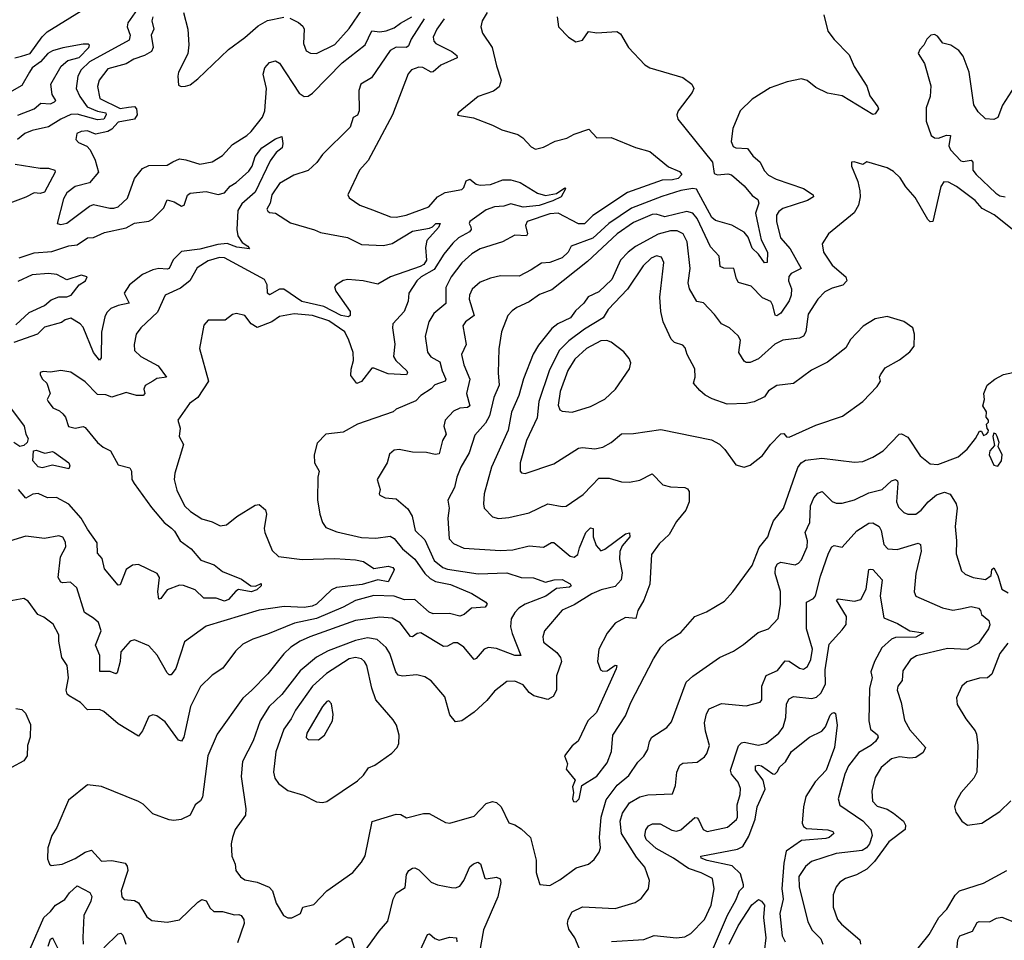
# Model space of a CAD drawing. Extents: x 1245432 to 1420865, y 606325 to 671314.
# Tile 247 of 256: x 1373694 to 1378507, y 628103 to 632601. Entities that reach past the tile are written whole.
import ezdxf

# ---------------------------------------------------------------- set-up
doc = ezdxf.new("R2010")
doc.units = 0

msp = doc.modelspace()

# ---------------------------------------------------------------- linework, layer by layer
at = {"layer": '0CON20XD'}
for points in [[(1375015, 632607.3), (1375057.5, 632587.5), (1375078.9, 632568.9), (1375085.5, 632555), (1375081.5, 632485), (1375095, 632448.8), (1375115, 632437.5), (1375145, 632435.8), (1375235, 632480), (1375305, 632558.2), (1375371.9, 632655)], [(1375979.6, 632635), (1375954.4, 632595), (1375947.5, 632565), (1375955.6, 632535), (1376003.9, 632465), (1376024.7, 632374.7), (1376047.1, 632305), (1376037.5, 632272.5), (1376009.4, 632250.6), (1375935, 632226), (1375837.5, 632145), (1375833.9, 632133.9), (1375911.7, 632121.7), (1376005.8, 632085.8), (1376051.7, 632061.7), (1376129.5, 632039.5), (1376154.2, 632024.2), (1376195, 631978.8), (1376215, 631968.8), (1376255, 631978), (1376312.2, 632007.8), (1376368.8, 632021.2), (1376405, 632041.5), (1376475.6, 632065.6), (1376515, 632023.3), (1376585, 632025.7), (1376705, 631975.4), (1376775, 631956.2), (1376865, 631881.4), (1376919.5, 631859.5), (1376931.4, 631845), (1376913.3, 631825), (1376885, 631817.5), (1376835, 631816), (1376665, 631757), (1376495, 631644.2), (1376455, 631604.1), (1376425, 631603.2), (1376325.7, 631655), (1376285, 631652.8), (1376175.3, 631614.7), (1376166.6, 631595), (1376176.1, 631555), (1376171.2, 631545), (1376115, 631548.5), (1376054, 631516), (1375945, 631481.2), (1375903.9, 631456.1), (1375855, 631412.7), (1375803.4, 631345), (1375778, 631292), (1375776.5, 631213.5), (1375718.9, 631165), (1375693.8, 631125), (1375676.7, 631055), (1375687.1, 630977.1), (1375703.6, 630953.6), (1375748.6, 630928.6), (1375759.2, 630885), (1375777.7, 630845), (1375773.3, 630835), (1375723.2, 630816.8), (1375705, 630797.1), (1375655.6, 630765), (1375631.2, 630738.8), (1375535, 630697.5), (1375520, 630685), (1375345, 630624.6), (1375275, 630585.6), (1375190, 630575), (1375147.9, 630532.1), (1375134.4, 630475.6), (1375135.6, 630435), (1375158.1, 630395), (1375151.1, 630365), (1375150.6, 630255), (1375160.8, 630185), (1375174.5, 630144.5), (1375190.3, 630120.3), (1375245, 630098.1), (1375365, 630070.4), (1375435, 630067.1), (1375505, 630077.9), (1375525, 630066.4), (1375565.1, 630015.1), (1375625, 629965.3), (1375674.7, 629894.7), (1375700.9, 629870.9), (1375726.8, 629856.8), (1375800.7, 629840.7), (1375905, 629796.7), (1375973.1, 629755), (1375979.4, 629745), (1375969.6, 629730.4), (1375903.3, 629725), (1375866.9, 629695), (1375845, 629686.9), (1375795, 629699.6), (1375715, 629698.1), (1375695, 629706.5), (1375625, 629767.4), (1375575, 629766.9), (1375525, 629785.2), (1375425, 629787.7), (1375335, 629763.4), (1375275, 629731.2), (1375145, 629675.8), (1375037.2, 629652.8), (1374905, 629599.3), (1374834, 629575), (1374785, 629549.5), (1374749.5, 629515), (1374686.9, 629433.1), (1374635, 629397.8), (1374577.4, 629342.6), (1374530, 629245), (1374496.8, 629095), (1374485, 629076), (1374470.7, 629080.7), (1374405, 629170.6), (1374365, 629199.2), (1374345, 629204), (1374325, 629196.7), (1374295, 629126), (1374275, 629100), (1374175, 629160.5), (1374105, 629221.4), (1374085, 629230), (1374025, 629228.6), (1373991.9, 629265), (1373936.8, 629296.8), (1373926.3, 629306.3), (1373920.9, 629325), (1373933.5, 629385), (1373926.5, 629445), (1373900, 629485), (1373885.6, 629565), (1373885.7, 629595), (1373858.3, 629648.3), (1373812, 629682), (1373782.5, 629695), (1373735, 629760), (1373715, 629773.3), (1373625, 629757.1)], [(1373671.2, 632415), (1373702.5, 632422.5), (1373745.2, 632434.8), (1373803.5, 632516.5), (1373829.1, 632540.9), (1373995, 632643.3)], [(1374269, 632651), (1374222.5, 632585), (1374220.3, 632565), (1374234.7, 632525), (1374229.7, 632500.3), (1374035.9, 632395), (1373994.7, 632355), (1373979.1, 632325), (1373971.1, 632265), (1373988, 632225), (1374024.6, 632174.6), (1374075, 632154.3), (1374116, 632146), (1374116.9, 632135), (1374105.3, 632115), (1374075, 632112.1), (1373975, 632139.3), (1373945, 632137.8), (1373894.9, 632115.1), (1373835, 632076.6), (1373755, 632059.7), (1373718.9, 632045), (1373683.8, 632015)], [(1375671.6, 632605), (1375608.1, 632505), (1375595, 632472.9), (1375584.6, 632465.4), (1375535, 632466.6), (1375505, 632450.5), (1375414.1, 632315.9), (1375362.3, 632285), (1375352.7, 632255), (1375353.1, 632155), (1375345.5, 632134.5), (1375325, 632123.3), (1375308.9, 632075), (1375175, 631942.1), (1375146.9, 631903.1), (1375105, 631863.8), (1375035, 631840.4), (1374965, 631800), (1374926.2, 631745), (1374918, 631705), (1374902, 631675), (1374906.7, 631665), (1374915, 631658.8), (1374945, 631656), (1375018, 631608), (1375135, 631574.6), (1375165, 631560.8), (1375296, 631536), (1375365, 631502.4), (1375471.8, 631498.2), (1375515, 631506.9), (1375615, 631567.7), (1375697.1, 631582.9), (1375711.7, 631588.3), (1375727.5, 631605), (1375750, 631605), (1375741.4, 631585), (1375685, 631521.2), (1375677.5, 631487.5), (1375681.9, 631425), (1375669.1, 631405), (1375652.2, 631395), (1375507.5, 631345), (1375445, 631308.9), (1375373.3, 631325), (1375298.7, 631331.3), (1375275, 631325.9), (1375240.6, 631305), (1375233.3, 631295), (1375239.6, 631275), (1375309.4, 631175), (1375309.5, 631155), (1375301.5, 631148.5), (1375265, 631156.2), (1375180.2, 631200.2), (1375073.2, 631223.2), (1374985, 631283.5), (1374965, 631283.4), (1374915, 631256.4), (1374905.4, 631265.4), (1374904.4, 631305), (1374891.7, 631331.7), (1374695, 631437.6), (1374670.7, 631439.3), (1374615, 631423.3), (1374561, 631389), (1374525.8, 631325), (1374481.1, 631288.9), (1374404.7, 631255.3), (1374368.6, 631171.4), (1374287.1, 631095), (1374264.4, 631065), (1374253.7, 631013.7), (1374255.6, 630985), (1374286.7, 630955), (1374370.4, 630910.4), (1374412.5, 630855), (1374365, 630848), (1374344.8, 630835.2), (1374307, 630813), (1374301.5, 630795), (1374306.5, 630775), (1374297.5, 630765), (1374265, 630765.3), (1374215, 630780), (1374145, 630756.2), (1374115, 630768.5), (1374075, 630769.5), (1374015, 630832.2), (1373945, 630878.9), (1373895, 630886.5), (1373845, 630878.1), (1373808.3, 630881.7), (1373795, 630876.7), (1373794, 630866), (1373805.8, 630845), (1373827.1, 630825), (1373843.3, 630775), (1373828.8, 630745), (1373834, 630735), (1373856, 630705), (1373889.7, 630689.7), (1373906, 630675), (1373918.2, 630658.2), (1373933.6, 630613.6), (1373965, 630605.8), (1374005, 630613.3), (1374015, 630609.1), (1374074.6, 630534.6), (1374102.4, 630512.4), (1374137.5, 630495), (1374175, 630426.7), (1374232.1, 630412.1), (1374240.6, 630395), (1374243.1, 630355), (1374253.3, 630335), (1374337.9, 630217.9), (1374400, 630145), (1374436.5, 630116.5), (1374451.7, 630101.7), (1374479.1, 630055), (1374532.1, 630015), (1374580.5, 629960.5), (1374645, 629937.5), (1374685, 629904.2), (1374777.9, 629867.9), (1374824.5, 629834.5), (1374847, 629833), (1374875, 629846.2), (1374873.8, 629835), (1374854, 629815), (1374825, 629805.5), (1374763.3, 629816.7), (1374750.4, 629809.6), (1374715, 629768), (1374695, 629760), (1374655, 629774.3), (1374595, 629775.3), (1374551.8, 629815), (1374495, 629836.3), (1374475, 629837.6), (1374414.7, 629815.3), (1374385, 629772.5), (1374375, 629770), (1374370, 629805), (1374378.4, 629875), (1374365.5, 629895.5), (1374275, 629938.7), (1374245, 629936.2), (1374215.3, 629914.7), (1374185, 629840), (1374175, 629838.8), (1374108.7, 629918.7), (1374097.8, 629967.8), (1374074.3, 629995), (1374073.1, 630045), (1374025, 630111.3), (1373995, 630165.3), (1373935, 630233.6), (1373875, 630266.2), (1373830, 630265), (1373785, 630285.5), (1373758, 630282), (1373725, 630263.1), (1373688.7, 630305)], [(1376320.8, 632615), (1376327.5, 632565), (1376376, 632516), (1376412.3, 632492.3), (1376445, 632500), (1376475, 632542.5), (1376515, 632536.7), (1376612.3, 632542.3), (1376631.7, 632531.7), (1376670, 632465), (1376749.5, 632379.5), (1376775, 632366), (1376935, 632318.9), (1376980, 632285), (1376988.8, 632265), (1376982, 632245), (1376912, 632155), (1376905.8, 632135), (1376910.6, 632115), (1377080.5, 631905), (1377089.4, 631849.4), (1377105, 631842.9), (1377155, 631847.6), (1377173, 631843), (1377235, 631788.5), (1377275, 631741.5), (1377302.6, 631722.6), (1377306.8, 631705), (1377291.1, 631655), (1377303.2, 631593.2), (1377317.9, 631525), (1377348.6, 631465), (1377347.5, 631415), (1377335, 631413.1), (1377305, 631455.7), (1377274.7, 631484.8), (1377255, 631538.6), (1377235, 631562.5), (1377175, 631596.4), (1377095, 631619.1), (1377076.9, 631635), (1377003.1, 631773.1), (1376985, 631776), (1376925, 631766.3), (1376832.4, 631737.6), (1376685, 631680.6), (1376574.7, 631605), (1376495, 631533.8), (1376390, 631495), (1376374.5, 631465), (1376345, 631437.8), (1376285, 631414.2), (1376245, 631411.8), (1376195, 631379.1), (1376135, 631347.9), (1376045, 631348.8), (1375995, 631338.5), (1375945, 631317.9), (1375906.4, 631283.6), (1375892.5, 631255), (1375892, 631235), (1375915.5, 631155), (1375873.8, 631125), (1375860.5, 631105), (1375876.5, 631013.5), (1375854.5, 630965.5), (1375865.8, 630915), (1375894.1, 630845), (1375878.2, 630775), (1375894.4, 630715), (1375883.8, 630706.2), (1375845, 630702.2), (1375815, 630688.7), (1375773.8, 630645), (1375766.7, 630615), (1375778.9, 630575), (1375760.6, 630545), (1375745, 630480.5), (1375725, 630477.1), (1375683.1, 630486.9), (1375615, 630487.9), (1375548.8, 630501.2), (1375525, 630497.5), (1375502.4, 630477.6), (1375490, 630435), (1375440.8, 630355), (1375456.2, 630305), (1375451.2, 630285), (1375455, 630277.5), (1375480, 630265), (1375535, 630260), (1375591.7, 630211.7), (1375612.9, 630175), (1375627.8, 630105), (1375675, 630059.5), (1375719.4, 629959.4), (1375762.7, 629925), (1375786, 629916), (1375935, 629893.2), (1376075, 629898.6), (1376145, 629876.1), (1376205, 629873.8), (1376265, 629852.2), (1376306.7, 629865), (1376345, 629866.1), (1376384.4, 629845), (1376389.4, 629835), (1376380.9, 629829.1), (1376318.9, 629821.1), (1376265.5, 629784.5), (1376165, 629745.3), (1376134, 629725), (1376114.7, 629705), (1376097.1, 629672.9), (1376093.9, 629635), (1376101.8, 629601.8), (1376143.3, 629495), (1376115, 629494.2), (1376025, 629528.1), (1375985, 629532.9), (1375964.7, 629525.3), (1375925, 629479.2), (1375915, 629475.8), (1375865, 629534.5), (1375835, 629557.1), (1375815, 629556.9), (1375785, 629539.5), (1375765, 629538.2), (1375655, 629604.5), (1375637.3, 629602.7), (1375615, 629585.6), (1375605, 629586.9), (1375554.3, 629654.3), (1375515, 629676.6), (1375455, 629682.5), (1375336, 629666), (1375113.1, 629585), (1375065, 629564.1), (1375019.5, 629535), (1374985, 629503.5), (1374906.5, 629405), (1374826.7, 629323.3), (1374784.2, 629285.8), (1374659.2, 629110.8), (1374614.5, 629005), (1374587.3, 628802.7), (1374577.5, 628785), (1374551.4, 628765), (1374527.5, 628715), (1374483.2, 628693.2), (1374448.1, 628688.1), (1374425, 628691.9), (1374345, 628720.8), (1374297.9, 628767.9), (1374275, 628782), (1374095, 628853.8), (1374025, 628863.3), (1373932.7, 628787.3), (1373876, 628655), (1373852, 628615), (1373831.2, 628555), (1373830.7, 628500.7), (1373840, 628475), (1373848.3, 628468.3), (1373902.5, 628475), (1373965, 628503.1)], [(1374344.3, 632615), (1374340.3, 632595), (1374350.3, 632555), (1374336.9, 632525), (1374347.2, 632465), (1374339.3, 632445), (1374304.5, 632425), (1374251.7, 632408.3), (1374214.3, 632385), (1374125, 632360.6), (1374082.8, 632305), (1374074.1, 632275), (1374086.4, 632215), (1374185, 632167.4), (1374226.9, 632173.1), (1374255, 632175.7), (1374265.1, 632165.1), (1374268.5, 632135), (1374254.9, 632115.1), (1374175, 632099.5), (1374144.6, 632065.4), (1374125, 632054.1), (1374065, 632041.9), (1374025, 632057.5), (1373995, 632054.5), (1373974.4, 632045), (1373968.6, 632015), (1373981.4, 632001.4), (1374022.2, 631982.2), (1374038.6, 631965), (1374064, 631914), (1374079.4, 631855), (1374036.2, 631803.8), (1373965, 631785.3), (1373924.8, 631755.2), (1373909.1, 631725), (1373877.5, 631605), (1373895, 631600), (1373925, 631607.1), (1374035, 631689.6), (1374055, 631698.5), (1374135, 631680), (1374155, 631679.4), (1374175, 631686.9), (1374220.7, 631729.3), (1374255.8, 631825), (1374295, 631874), (1374325, 631887.5), (1374415, 631890), (1374443.1, 631906.9), (1374475, 631920.4), (1374506.7, 631916.7), (1374575, 631895.4), (1374635, 631905.5), (1374685, 631936.7), (1374735, 631991.5), (1374805, 632034.4), (1374825, 632054.3), (1374881.4, 632125), (1374893.1, 632155), (1374900.5, 632265), (1374884.4, 632335), (1374892.9, 632365), (1374915, 632391.4), (1374945, 632399.2), (1374965, 632387.5), (1375060.8, 632240.9), (1375085, 632225.5), (1375105, 632227.7), (1375125, 632241.3), (1375269.8, 632390.2), (1375382.2, 632477.8), (1375415, 632545.7), (1375455, 632540.5), (1375485, 632546), (1375525, 632560.8), (1375555.9, 632584.1), (1375610.5, 632615)], [(1374494.4, 632635), (1374515.8, 632555), (1374521.7, 632478.3), (1374515.8, 632434.2), (1374471.2, 632345), (1374467.5, 632325), (1374470.7, 632280.7), (1374484, 632274), (1374505, 632276.2), (1374527, 632283), (1374565, 632311.2), (1374715, 632454.4), (1374795, 632513.5), (1374859.3, 632570.7), (1374905, 632596.7), (1374985, 632612.5)], [(1375769.1, 632605), (1375732.5, 632555), (1375715.4, 632515), (1375719.1, 632495), (1375728.5, 632485), (1375806.7, 632445), (1375831.1, 632425), (1375832.9, 632415), (1375752.2, 632377.8), (1375715, 632346.2), (1375705, 632344.7), (1375665, 632366.5), (1375645, 632368.9), (1375609.2, 632355), (1375593.8, 632336.2), (1375516.5, 632135), (1375397.9, 631912.1), (1375355.8, 631865), (1375298.8, 631745), (1375305, 631730), (1375356.2, 631695), (1375418.3, 631671.7), (1375507.1, 631637.1), (1375535, 631635.6), (1375583.3, 631645), (1375693.3, 631686.7), (1375736.1, 631735), (1375773.7, 631756.3), (1375855, 631771.6), (1375865, 631781.5), (1375877.1, 631812.9), (1375895, 631822.1), (1375925, 631797.3), (1375945, 631792.2), (1375995, 631794.9), (1376055, 631818), (1376095, 631818), (1376140, 631805), (1376225, 631753.2), (1376265, 631741.8), (1376318.3, 631751.7), (1376358.8, 631778.8), (1376362.5, 631775), (1376340.5, 631735), (1376300.5, 631715), (1376233.6, 631693.6), (1376155, 631684), (1376095, 631701.6), (1376060.4, 631689.6), (1376015, 631686.2), (1375975, 631671.7), (1375894.7, 631615), (1375891.8, 631605), (1375898.6, 631588.6), (1375901.8, 631575), (1375892.7, 631565), (1375839.7, 631535), (1375810.8, 631509.2), (1375767, 631455), (1375719.5, 631380.5), (1375656.9, 631345), (1375635.3, 631325), (1375596.9, 631265), (1375593.6, 631225), (1375573.3, 631175), (1375518.9, 631115), (1375516.4, 631095), (1375527.5, 631015), (1375521.2, 630955), (1375532.7, 630935), (1375585.8, 630885), (1375590, 630875), (1375584.3, 630865.7), (1375495, 630871.1), (1375425, 630898.7), (1375415, 630897.7), (1375365, 630832.5), (1375342.7, 630822.7), (1375312.9, 630862.9), (1375313.7, 630893.7), (1375325.3, 630935), (1375324, 630975), (1375303.8, 631035), (1375282.9, 631075), (1375205, 631128.9), (1375125, 631154.8)], [(1377624.5, 632625), (1377644.4, 632545), (1377675, 632503.1), (1377748.7, 632428.7), (1377772.2, 632372.2), (1377835.6, 632275.6), (1377848.8, 632228.8), (1377888.8, 632175), (1377892.5, 632165), (1377875, 632140), (1377865, 632136.7), (1377715, 632229.4), (1377642.4, 632242.4), (1377585, 632269.2), (1377543.2, 632303.2), (1377515, 632312), (1377445, 632297.5), (1377363, 632267), (1377275, 632212.9), (1377215.7, 632155), (1377179.4, 632069.4)], [(1378556.7, 632275), (1378497.5, 632182.5), (1378475, 632122.5), (1378455, 632112.5), (1378415, 632116.2), (1378379.7, 632149.7), (1378357.1, 632185), (1378335.5, 632345), (1378305, 632422.5), (1378285, 632450), (1378245, 632476), (1378205.9, 632485.9), (1378179.7, 632519.7), (1378165, 632528.8), (1378147.5, 632525), (1378127.5, 632505), (1378113.6, 632476.4), (1378093.3, 632455), (1378086.2, 632435), (1378117.3, 632387.3), (1378147.3, 632277.3), (1378144.3, 632225.7), (1378125, 632170), (1378124.5, 632105.5), (1378149.2, 632035), (1378165, 632023.9), (1378185, 632021), (1378225, 632037.1), (1378244.2, 632035), (1378235.4, 631985), (1378243.1, 631965), (1378295, 631911.8), (1378305, 631907.8), (1378345, 631914.4), (1378353.3, 631905), (1378353.3, 631865), (1378368.5, 631845), (1378465, 631752.4), (1378485, 631739.7), (1378511.2, 631735)], [(1373685, 632133.7), (1373764.4, 632165.6), (1373797.8, 632192.2), (1373845, 632190), (1373865, 632199.1), (1373870.4, 632205), (1373853.5, 632235), (1373847.3, 632285), (1373897.2, 632372.8), (1373929.3, 632400.7), (1373985, 632416.1), (1374032.1, 632465), (1374035.4, 632475.4), (1374030.5, 632480.5), (1374005, 632480.8), (1373905, 632463.6), (1373855, 632447.8), (1373832.5, 632435), (1373796, 632394), (1373755, 632365.7), (1373741.6, 632345), (1373705, 632278.7), (1373567.9, 632202.1)], [(1373692.1, 631437.9), (1373765, 631461.9), (1373851.9, 631468.1), (1373935, 631495.3), (1373975, 631500.9), (1374025, 631535.4), (1374055, 631537.1), (1374109.1, 631560.9), (1374215, 631583.3), (1374255, 631606.6), (1374325, 631616.8), (1374343.7, 631626.3), (1374398.5, 631681.5), (1374415, 631720), (1374450.1, 631710.1), (1374485, 631689.4), (1374497.5, 631695), (1374515, 631744), (1374527.6, 631752.4), (1374605, 631760.5), (1374665, 631747.1), (1374695, 631754.5), (1374722.7, 631787.3), (1374752.9, 631805), (1374815, 631860), (1374830.8, 631885), (1374845, 631931.5), (1374877.3, 631975), (1374945, 632018.1), (1374975, 632030), (1374980.5, 631995), (1374976.8, 631975), (1374947.9, 631952.1), (1374919, 631911), (1374845, 631757.5), (1374779.4, 631700.6), (1374761.1, 631668.9), (1374755.7, 631575.7), (1374760.9, 631545), (1374781.4, 631511.4), (1374809.2, 631495), (1374818.3, 631481.7), (1374755, 631488.9), (1374707.7, 631507.7), (1374663, 631503), (1374575, 631479.7), (1374485, 631467.4), (1374445, 631427.4), (1374424.8, 631385.2), (1374415, 631381.3), (1374374.1, 631385.9), (1374345, 631379), (1374295, 631356), (1374230.5, 631305), (1374205.6, 631265), (1374228.9, 631215), (1374175.3, 631204.7), (1374140.2, 631189.8), (1374120.2, 631169.8), (1374110.3, 631149.7), (1374094.2, 631074.2), (1374092.1, 630947.9), (1374085, 630937.5), (1374055, 630974.3), (1374005, 631098.5), (1373990.6, 631115), (1373945, 631142.2), (1373916.2, 631135), (1373899.3, 631120.7), (1373815, 631098.1), (1373780.8, 631065), (1373665, 631023.6)], [(1377179.4, 632069.4), (1377172.5, 632005), (1377181.6, 631981.6), (1377195, 631974.7), (1377250.9, 631970.9), (1377276.9, 631935), (1377313.6, 631905), (1377333.7, 631863.7), (1377355, 631840.9), (1377391.9, 631821.9), (1377525, 631775.9), (1377572.5, 631745), (1377574.3, 631735), (1377545, 631716.5), (1377425, 631677.5), (1377405, 631663.8), (1377393.1, 631645), (1377394.2, 631615), (1377413.3, 631535), (1377461, 631481), (1377514.4, 631385), (1377465, 631360.3), (1377453.3, 631346.7), (1377452.6, 631325), (1377466.2, 631285), (1377465.2, 631255), (1377455, 631227.9), (1377415, 631167.1), (1377395, 631154.5), (1377387.1, 631157.1), (1377376.2, 631205), (1377365, 631224.4), (1377325, 631241.8), (1377269.6, 631299.6), (1377207.5, 631317.5), (1377197.1, 631335), (1377184.5, 631384.5), (1377136.1, 631386.1), (1377118.1, 631395), (1377113.8, 631445), (1377071.2, 631491.2), (1377005, 631629.6), (1376985, 631655.3), (1376955, 631662.9), (1376846.9, 631636.9), (1376805, 631650), (1376785, 631648.4), (1376695, 631609.2), (1376615, 631554.8), (1376470.4, 631419.6), (1376295, 631280.4), (1376235, 631258), (1376185, 631222.5), (1376124.7, 631195.3), (1376101.9, 631178.1), (1376080.6, 631155), (1376050, 631075), (1376036.9, 630993.1), (1376032.8, 630875), (1376037.3, 630815), (1376011, 630755), (1375990.3, 630665), (1375970.6, 630629.4), (1375919.1, 630570.9), (1375891.8, 630485), (1375851.1, 630415), (1375830.4, 630365), (1375819.5, 630315), (1375787.4, 630252.6), (1375793.3, 630215), (1375786.4, 630165), (1375793.9, 630065), (1375815, 630041.8), (1375865, 630019.3), (1376045, 630008.2), (1376105, 630010.4), (1376185, 630031.1), (1376255, 630023.8), (1376294, 630046), (1376305, 630046.2), (1376385, 629979.4), (1376405, 629974.5), (1376422.7, 629987.3), (1376429.8, 630019.8), (1376461.5, 630095), (1376485, 630117.8), (1376496.9, 630115), (1376497.9, 630075), (1376511.5, 630031.5), (1376535, 630005.6), (1376555, 630013.3), (1376655, 630089.4), (1376675, 630093.3), (1376676.4, 630075), (1376639.3, 630030.7), (1376627.2, 630002.8), (1376625.3, 629965), (1376638.9, 629898.9), (1376633.8, 629865), (1376605, 629831.2), (1376535.7, 629815), (1376490, 629795), (1376405, 629742.1), (1376345, 629715.6), (1376260, 629615), (1376250.6, 629585), (1376255, 629560), (1376319.6, 629509.6), (1376337.2, 629485), (1376342.2, 629465), (1376318.2, 629395), (1376318.5, 629325), (1376301.9, 629295), (1376275, 629280.4), (1376207.4, 629297.4), (1376184, 629314), (1376155, 629351.9), (1376115, 629368.9), (1376075, 629367.5), (1376015, 629320), (1375977.1, 629275), (1375915, 629218.1), (1375855, 629175.6), (1375825, 629170), (1375796.2, 629205), (1375772.1, 629292.1), (1375705, 629371.4), (1375675, 629390.8), (1375635, 629399.4), (1375565, 629393.8), (1375545, 629397.8), (1375532.5, 629415), (1375503.3, 629505), (1375485, 629533.5), (1375442.2, 629572.3), (1375395, 629581.4), (1375335, 629568.5), (1375202.4, 629517.6), (1375145, 629486.5), (1375065, 629419.3), (1374975, 629303.8), (1374914.5, 629245), (1374869.2, 629175), (1374835, 629078), (1374783.3, 628976.7), (1374776.4, 628903.6), (1374799.1, 628745), (1374797.8, 628715), (1374748, 628645), (1374734, 628605), (1374728, 628575), (1374730.8, 628515), (1374748, 628475), (1374750.8, 628445), (1374772.8, 628412.8), (1374795, 628399.4), (1374855, 628387.1), (1374913.3, 628363.3), (1374930, 628345), (1374948, 628285), (1374983.8, 628225), (1375005, 628213.3), (1375025, 628213.3)], [(1373672.9, 631895), (1373795, 631875.3), (1373834.7, 631875.3), (1373866.2, 631866.2), (1373867.8, 631855), (1373815, 631757.9), (1373795, 631750.9), (1373764.7, 631755.3), (1373725, 631732.9), (1373645.7, 631704.3)], [(1378610, 631525), (1378457.2, 631647.2), (1378398.1, 631678.1), (1378365, 631717.3), (1378273.2, 631785), (1378233.9, 631806.1), (1378211.9, 631808.1), (1378196, 631785), (1378157.5, 631615), (1378145, 631613.8), (1378133.1, 631625), (1378071.7, 631731.7), (1378025, 631783.3), (1377997.5, 631827.5), (1377965, 631858.6), (1377935, 631876.9), (1377835, 631906.2), (1377815, 631892.5), (1377773.3, 631906.7), (1377760, 631905), (1377760, 631885), (1377790.5, 631810.5), (1377800.8, 631765), (1377802.5, 631735), (1377794.4, 631695), (1377772.6, 631657.4), (1377647.5, 631555), (1377615.8, 631505), (1377623.1, 631465), (1377665, 631400.6), (1377732.9, 631345), (1377736.9, 631325), (1377716.8, 631303.2), (1377665, 631289.1), (1377628.9, 631271.1), (1377595.3, 631234.7), (1377547.8, 631162.2), (1377536.8, 631075), (1377525.7, 631054.3), (1377505, 631044.1), (1377425, 631035.4), (1377385, 631015.9), (1377306.2, 630943.9), (1377265, 630925.9), (1377245.4, 630925.4), (1377235, 630932.5), (1377208.5, 630975), (1377216.7, 631035), (1377206.8, 631056.8), (1377163.3, 631095), (1377124.5, 631114.5), (1377091.1, 631161.1), (1377037.4, 631217.4), (1377004, 631224), (1376967.5, 631285), (1376961.2, 631315), (1376971.8, 631385), (1376956.4, 631515), (1376937.9, 631555), (1376908.3, 631568.3), (1376875, 631568.7), (1376815, 631553.2), (1376705, 631492.2), (1376667.9, 631465), (1376630.3, 631425), (1376589, 631331), (1376525, 631270.8), (1376472.8, 631247.2), (1376451.5, 631215), (1376411, 631179), (1376386, 631144), (1376324.4, 631114.4), (1376295, 631091.4), (1376229.9, 631010.1), (1376203.6, 630966.4), (1376156.4, 630846.4), (1376133.6, 630765), (1376097.5, 630682.5), (1376082.4, 630595), (1375999.7, 630415), (1375963.8, 630285), (1375960.9, 630235), (1375965, 630214.2), (1376005, 630172.5), (1376034.6, 630164.6), (1376085, 630168.9), (1376185, 630190.9), (1376275, 630235.5), (1376345, 630221.9), (1376365, 630224.3), (1376449.2, 630280.8), (1376491.5, 630325), (1376525, 630361.5), (1376575, 630360.9), (1376635, 630343.1), (1376675, 630340.6), (1376725, 630351.2), (1376785, 630382.5), (1376838.3, 630328.3), (1376875, 630318.5), (1376945.4, 630315.4), (1376958.9, 630308.9), (1376966.7, 630295), (1376966.2, 630245), (1376950.9, 630205), (1376905, 630148.6), (1376868.1, 630085), (1376819.8, 630040.2), (1376782.4, 629987.6), (1376775, 629842.5), (1376745.6, 629765), (1376715.7, 629715), (1376705.7, 629675), (1376655, 629680), (1376605, 629652), (1376565, 629603.8), (1376525.7, 629525), (1376518.6, 629465), (1376533.8, 629425), (1376545, 629418), (1376565, 629420), (1376605, 629448), (1376612.5, 629445), (1376610.3, 629429.7), (1376514.1, 629215.9), (1376471.2, 629175), (1376424.1, 629075.9), (1376395, 629053.3), (1376357.5, 629005), (1376372.5, 628965), (1376365, 628940), (1376410, 628885), (1376396.4, 628853.6), (1376401.2, 628825), (1376396.7, 628795), (1376402, 628782), (1376415, 628780)], [(1376165, 630384.4), (1376305, 630431.5), (1376425, 630507.3), (1376445, 630511.2), (1376505, 630504.6), (1376545, 630511.8), (1376585.3, 630534.7), (1376635, 630577.8), (1376695, 630579.4), (1376828.3, 630598.3), (1377075, 630548.8), (1377115, 630526.2), (1377141.2, 630501.2), (1377195, 630426.7), (1377235, 630413.8), (1377265, 630423.8), (1377325, 630470.8), (1377364.3, 630525), (1377415, 630576.7), (1377429.5, 630579.5), (1377442.3, 630562.3), (1377455, 630561.9), (1377585, 630619.1), (1377715.5, 630664.5), (1377815, 630735.8), (1377885, 630808), (1377902.5, 630835), (1377897.5, 630855), (1377901.2, 630865), (1377925, 630900), (1377995, 630939.2), (1378045, 630978), (1378066, 631005), (1378068, 631065), (1378060, 631095), (1378015.9, 631125.9), (1377935, 631151.2), (1377875, 631140), (1377817, 631103), (1377755, 631038), (1377732.2, 630997.8), (1377642.6, 630927.4), (1377565, 630888.6), (1377476.6, 630823.4), (1377395, 630814.2), (1377355, 630787.5), (1377335, 630758.6), (1377285, 630734.4), (1377245.8, 630725.8), (1377152.4, 630722.4), (1377078.3, 630748.3), (1377045, 630765.7), (1377018.8, 630788.8), (1376988, 630825), (1376995.4, 630855), (1376994.6, 630895), (1376956.5, 630965), (1376947.4, 630997.4), (1376935, 631010), (1376895, 631024.4), (1376879.1, 631039.1), (1376840, 631125), (1376828.2, 631175), (1376823.5, 631245), (1376843.1, 631415), (1376831.2, 631441.2), (1376807.1, 631447.1), (1376780, 631435), (1376741.3, 631398.7), (1376665.8, 631284.2), (1376570.7, 631185), (1376546.5, 631143.5), (1376455, 631089.4), (1376378.3, 631031.7), (1376331.3, 630985), (1376281.6, 630885), (1376231.2, 630735), (1376223.7, 630655), (1376171.4, 630545), (1376140.9, 630435), (1376140, 630395), (1376147, 630387), (1376165, 630384.4)], [(1373675, 631110), (1373740, 631170), (1373815, 631203.9), (1373848.6, 631231.4), (1373885, 631246.9), (1373925, 631246.2), (1373945.8, 631254.2), (1373984.6, 631305.4), (1374015.8, 631325), (1374023.8, 631343.8), (1373995, 631352.2), (1373925, 631329.5), (1373876.1, 631356.1), (1373835, 631360.8), (1373755, 631354.4), (1373685, 631322.1)], [(1375125, 631154.8), (1375036.7, 631163.3), (1374965, 631150.5), (1374926, 631124), (1374855, 631096.4), (1374825.3, 631115.3), (1374795.4, 631155.4), (1374754, 631166), (1374735, 631160), (1374697.9, 631132.1), (1374615, 631133.3), (1374595, 631107.5), (1374574, 630995), (1374617.5, 630835), (1374565.7, 630754.3), (1374524, 630725), (1374468, 630645), (1374478, 630605), (1374474.3, 630565), (1374495.7, 630525), (1374453.3, 630385), (1374450, 630355), (1374462.4, 630302.4), (1374500.6, 630225), (1374528.8, 630198.8), (1374585, 630162.9), (1374635, 630147.5), (1374675, 630127.5), (1374705, 630133.1), (1374755, 630173.3), (1374845, 630228.6), (1374865, 630232.9), (1374895, 630206), (1374900.6, 630185), (1374889.5, 630115), (1374893.2, 630095), (1374928.2, 630008.2), (1374958.8, 629978.8), (1375075, 629963.1), (1375235, 629969), (1375335, 629961.8), (1375375, 629953.6), (1375425, 629920), (1375495, 629931.1), (1375518.9, 629925), (1375524.5, 629915), (1375521.5, 629905), (1375495, 629854.4), (1375444.4, 629864.4), (1375368.6, 629841.4), (1375243, 629827), (1375219.1, 629815), (1375145, 629744.7), (1375124.2, 629735), (1375085, 629729.3), (1374986.4, 629733.6), (1374865, 629716.7), (1374605, 629638.2), (1374499.3, 629560.7), (1374458.2, 629431.8), (1374435, 629400.6), (1374425, 629400.6), (1374415, 629410), (1374366.5, 629496.5), (1374325, 629541.5), (1374255, 629570.5), (1374233.5, 629565), (1374188.2, 629511.8), (1374185.2, 629464.8), (1374170.9, 629409.1), (1374165, 629404.5), (1374135.9, 629415.9), (1374086.2, 629416.2), (1374085.9, 629495), (1374064.1, 629545), (1374093.1, 629615), (1374078.9, 629655), (1374055, 629676.2), (1374010.8, 629705), (1373974.4, 629825), (1373942, 629852), (1373905, 629849.1), (1373895, 629853.5), (1373882.7, 629875), (1373893.5, 629976.5), (1373919.5, 630025), (1373918, 630048), (1373905, 630073.3), (1373885, 630079.2), (1373815, 630066.5), (1373725, 630078.2), (1373645, 630053.1)], [(1376395, 630682.7), (1376485, 630711.5), (1376555, 630746.7), (1376606.9, 630795), (1376674.2, 630895), (1376680.8, 630925), (1376673.8, 630945), (1376647.4, 630977.4), (1376585, 631025.6), (1376563.6, 631033.6), (1376535, 631031.8), (1376464.7, 630995), (1376408.3, 630941.7), (1376373.1, 630886.9), (1376336.7, 630785), (1376326.7, 630716.7), (1376334.4, 630695), (1376345, 630688.1), (1376395, 630682.7)], [(1376415, 628780), (1376429.2, 628795), (1376441.2, 628858.8), (1376515, 628905.5), (1376565, 628969.5), (1376586.4, 629025), (1376593.8, 629105), (1376655, 629200), (1376681.9, 629265), (1376791.7, 629478.3), (1376828.6, 629535), (1376861.5, 629568.5), (1376925, 629607.5), (1376995, 629685.6), (1377051.5, 629708.5), (1377139.8, 629760.2), (1377180.6, 629805), (1377274.4, 629935), (1377308.3, 630021.7), (1377351.8, 630075), (1377360.5, 630105), (1377378.3, 630151.7), (1377427.2, 630212.8), (1377497.1, 630412.9), (1377514.4, 630435), (1377535, 630448.2), (1377615, 630458), (1377775, 630439.5), (1377815, 630442.5), (1377865, 630463.5), (1377915, 630494.4), (1377992.5, 630575), (1378005, 630578), (1378035, 630561.2), (1378095, 630469.2), (1378145, 630431.4), (1378182.7, 630427.3), (1378282, 630465), (1378325, 630502), (1378366.1, 630553.9), (1378385, 630590), (1378395, 630590), (1378405, 630570), (1378420, 630575), (1378427.5, 630585), (1378430, 630595), (1378423, 630603), (1378420, 630625), (1378430, 630635), (1378430, 630645), (1378418.3, 630658.3), (1378420, 630685), (1378402.5, 630715), (1378410, 630745), (1378407.5, 630775), (1378422.5, 630815), (1378460, 630845), (1378502.6, 630867.4), (1378585.4, 630885.4)], [(1373635, 630724), (1373716.2, 630615), (1373724.7, 630575), (1373735.3, 630555), (1373731.3, 630535), (1373715, 630519.8), (1373695, 630516.2), (1373665, 630535.8)], [(1378475, 630420), (1378493.8, 630445), (1378496, 630475), (1378477.5, 630515), (1378482.5, 630535), (1378472.5, 630565), (1378465, 630577.5), (1378455, 630580), (1378450, 630565), (1378459.3, 630520.7), (1378436.2, 630495), (1378432.9, 630475), (1378455, 630424), (1378475, 630420)], [(1373935, 630406.7), (1373855, 630424.2), (1373805, 630412), (1373785, 630415.8), (1373757.8, 630445), (1373761.9, 630495), (1373775, 630498.4), (1373817.6, 630482.4), (1373855, 630490.4), (1373865, 630486.2), (1373934, 630435), (1373939.1, 630420.9), (1373935, 630406.7)], [(1375025, 628213.3), (1375066.7, 628235), (1375077.5, 628265), (1375132.2, 628277.8), (1375195.7, 628344.3), (1375322, 628435), (1375365, 628485.6), (1375383.3, 628516.7), (1375416.9, 628683.1), (1375535, 628719.2), (1375557.3, 628717.3), (1375585, 628700.8), (1375667.9, 628722.1), (1375695, 628722.9), (1375775, 628678.8), (1375796.1, 628676.1), (1375915, 628710), (1375975, 628771.9), (1376005, 628781.4), (1376025, 628777.1), (1376047.1, 628755), (1376085, 628676.7), (1376115, 628667.5), (1376145, 628648.1), (1376190.9, 628605), (1376218.5, 628495), (1376218.6, 628435), (1376225, 628412.5), (1376236.4, 628376.4), (1376285, 628370.8), (1376335, 628398.9), (1376415, 628457.8), (1376475, 628475.6), (1376502, 628498), (1376526.9, 628533.1), (1376533.3, 628555), (1376528.2, 628605), (1376536.6, 628705), (1376561.3, 628788.7), (1376615, 628860.4), (1376671.3, 628908.7), (1376716.2, 628973.8), (1376745, 629002), (1376764.4, 629035), (1376773.3, 629075), (1376784.6, 629095.4), (1376857.4, 629142.6), (1376879.8, 629170.2), (1376952.2, 629365), (1376985, 629394.4), (1377115, 629484.4), (1377183.7, 629516.3), (1377231.3, 629548.7), (1377303.6, 629606.4), (1377355, 629624.5), (1377401.4, 629675), (1377412.3, 629745), (1377412.6, 629807.4), (1377387.6, 629895), (1377388.9, 629925), (1377398, 629942), (1377415, 629950.9), (1377485, 629938.2), (1377501.4, 629945), (1377515, 629962.5), (1377544, 630026), (1377545.4, 630055), (1377533.8, 630095), (1377556.7, 630145), (1377559.7, 630225), (1377575.3, 630264.7), (1377595, 630287.5), (1377616.2, 630296.2), (1377665, 630246.4), (1377685, 630238.5), (1377715, 630239.1), (1377775, 630254.6), (1377845, 630289.3), (1377910, 630305), (1377955, 630348.5), (1377975, 630354.4), (1377985, 630347.5), (1377987, 630337), (1377980, 630245), (1377990, 630220), (1378015, 630193.1), (1378035, 630184.4), (1378075, 630185.6), (1378100.5, 630205), (1378134.4, 630245.6), (1378175, 630278.9), (1378215, 630293.1), (1378242.5, 630282.5), (1378271.1, 630235), (1378276.5, 630215), (1378267.1, 630125), (1378273.5, 630055), (1378271.3, 629991.3), (1378297.9, 629907.9), (1378315, 629891.9), (1378355.3, 629875.3), (1378415, 629865.4), (1378442, 629885), (1378445.8, 629915), (1378455, 629922.9), (1378475.8, 629885), (1378495, 629819.4), (1378525, 629800.3)], [(1376437.5, 628045), (1376407.5, 628115), (1376377.9, 628157.9), (1376372.4, 628185), (1376375.3, 628205), (1376395, 628241.8), (1376445, 628266.2), (1376605, 628258.2), (1376702.8, 628287.2), (1376732.6, 628307.4), (1376767.5, 628355), (1376772.5, 628395), (1376750.3, 628460.3), (1376709.7, 628509.8), (1376635.2, 628625), (1376629, 628685), (1376641.2, 628725), (1376675, 628774.6), (1376725, 628804.7), (1376765, 628813.5), (1376885, 628818.8), (1376900, 628860), (1376905.5, 628925), (1376920.5, 628959.5), (1376935, 628968.5), (1377005, 628973.1), (1377040.9, 628999.1), (1377053.6, 629016.4), (1377065.5, 629054.5), (1377045.8, 629125), (1377041.7, 629165), (1377050.7, 629209.3), (1377065, 629234.4), (1377125, 629260.4), (1377245, 629249.4), (1377313.9, 629266.1), (1377321.7, 629278.3), (1377321.3, 629345), (1377343.2, 629396.8), (1377398.9, 629421.1), (1377435, 629469.2), (1377455, 629467.3), (1377505, 629432.2), (1377525, 629428.2), (1377545, 629441.5), (1377560.4, 629475), (1377569.6, 629525), (1377539.4, 629625), (1377539.4, 629755), (1377575, 629772.2), (1377584.7, 629785.3), (1377608.5, 629881.5), (1377647.2, 629995), (1377664.5, 630025), (1377675, 630031.4), (1377715, 630024), (1377786.2, 630103.8), (1377845, 630141.5), (1377865, 630141.9), (1377895.3, 630125.2), (1377905.2, 630105.2), (1377917.6, 630037.6), (1377937.1, 630015), (1377982.8, 630012.8), (1378085, 630043.3), (1378097.3, 630037.3), (1378100.5, 630005), (1378073.8, 629895), (1378065.6, 629805), (1378073.8, 629783.8), (1378205, 629727.2), (1378255, 629715.3), (1378293, 629723), (1378345, 629734.4), (1378380, 629725), (1378390.8, 629715), (1378394.6, 629694.6), (1378431.2, 629665), (1378435.6, 629645), (1378430, 629625), (1378381.5, 629555), (1378325, 629524.6), (1378228.9, 629528.9), (1378077.8, 629492.2), (1378048.6, 629475), (1378010.7, 629419.3), (1378007.3, 629372.7), (1377986.9, 629345), (1377982.5, 629325), (1378002.9, 629265), (1378018.3, 629178.3), (1378045, 629131.4), (1378122, 629045), (1378109.6, 629020.4), (1378075, 628996.4), (1378045, 628992.5), (1377995, 628998.8), (1377955, 628989.5), (1377905, 628948.1), (1377875, 628898), (1377858.8, 628831.2), (1377863.2, 628783.2), (1377885, 628758.5), (1377933.9, 628743.9), (1377965, 628723.9), (1378013.8, 628685), (1378024.6, 628665), (1378021.5, 628645), (1377942.3, 628585), (1377872.5, 628487.5), (1377835, 628450), (1377785, 628422.7), (1377730, 628405), (1377703.5, 628386.5), (1377684.5, 628365), (1377670, 628325), (1377670.4, 628265), (1377691.8, 628205), (1377711.3, 628181.3), (1377800, 628105), (1377804.4, 628085)], [(1376587.7, 628097.7), (1376745, 628107.8), (1376795, 628126.9), (1376905, 628115.4), (1376945, 628120), (1376975, 628136.9), (1377040.9, 628205), (1377074.6, 628275), (1377088.6, 628355), (1377080.6, 628405), (1377025, 628433.1), (1376963.4, 628453.4), (1376890.7, 628505), (1376805, 628551), (1376756.8, 628595), (1376750.5, 628615), (1376755, 628643.3), (1376768, 628662), (1376787.8, 628672.2), (1376825, 628672.9), (1376881, 628641), (1376905, 628636.6), (1376925, 628643.5), (1376995, 628702.5), (1377005, 628701.9), (1377012.8, 628692.8), (1377034.7, 628644.7), (1377055, 628634.6), (1377154, 628656), (1377197.1, 628692.9), (1377202.3, 628705), (1377201.6, 628765), (1377215.3, 628815.3), (1377216.8, 628845), (1377205.5, 628875), (1377172.8, 628915), (1377168.6, 628935), (1377207.2, 629052.8), (1377222.2, 629067.7), (1377235, 629070.9), (1377305, 629056.4), (1377345, 629066.5), (1377405, 629115.9), (1377425.8, 629145), (1377438.2, 629191.8), (1377441.5, 629258.5), (1377455, 629283.3), (1377476.2, 629293.8), (1377565.3, 629284.7), (1377588.5, 629291.5), (1377610.1, 629309.9), (1377632.8, 629355), (1377631.6, 629425), (1377650.2, 629549.8), (1377715, 629619.2), (1377733.4, 629646.6), (1377735.6, 629685), (1377686.7, 629765), (1377695, 629771.2), (1377775, 629759.4), (1377805, 629767.5), (1377831.3, 629818.7), (1377844.4, 629915), (1377855, 629917.1), (1377865, 629914), (1377910.5, 629865), (1377899.7, 629785), (1377918.5, 629678.5), (1377985, 629650.5), (1378045, 629615.3), (1378112.5, 629605), (1378075, 629584), (1377975, 629581.7), (1377955, 629574.1), (1377908.6, 629531.4), (1377872.7, 629465), (1377854.7, 629415), (1377860.9, 629385), (1377847.5, 629335), (1377844.7, 629174.7), (1377852.7, 629135), (1377886.9, 629106.9), (1377890, 629095), (1377877.9, 629075), (1377854.5, 629055), (1377795, 629021.2), (1377745.9, 628955), (1377727.8, 628915), (1377694.4, 628795), (1377702.8, 628762.8), (1377815, 628686.7), (1377853.8, 628645), (1377861.2, 628615), (1377847.9, 628575), (1377832.8, 628555), (1377811.9, 628541.9), (1377685, 628526.9), (1377565, 628487.9), (1377535, 628464.5), (1377502.9, 628415), (1377503.4, 628363.4), (1377546.2, 628195), (1377566.2, 628155), (1377610.8, 628110.8), (1377620, 628085)], [(1378524.6, 629555), (1378484.7, 629505), (1378446.6, 629403.4), (1378425, 629385.6), (1378385, 629384.4), (1378323.3, 629366.7), (1378299.2, 629345), (1378273, 629287), (1378276.2, 629255), (1378318.8, 629185), (1378365, 629126.2), (1378370.5, 629109.5), (1378377.5, 629055), (1378371.9, 628925), (1378357.5, 628895), (1378296.2, 628825), (1378272.5, 628785), (1378263.8, 628755), (1378269.3, 628729.3), (1378300, 628685), (1378326.4, 628666.4), (1378397.5, 628675), (1378485, 628732), (1378538.8, 628785)], [(1375175, 628776.2), (1375195, 628782), (1375345, 628882.5), (1375375, 628910), (1375398.8, 628945), (1375430.9, 628959.1), (1375512.7, 629017.3), (1375538.8, 629045), (1375548, 629065), (1375549.2, 629105), (1375535.8, 629155), (1375520.3, 629180.3), (1375435, 629277.5), (1375414.7, 629334.7), (1375390.4, 629445), (1375380, 629465), (1375365, 629477.5), (1375335, 629484.2), (1375305, 629478.1), (1375193.4, 629406.5), (1375125.8, 629344.2), (1375042.5, 629227.5), (1375021.3, 629185), (1374985, 629134.3), (1374946.5, 629023.5), (1374934.1, 628924.1), (1374942.2, 628895), (1374959.8, 628869.8), (1375004.6, 628834.6), (1375082.1, 628812.1), (1375145, 628780), (1375175, 628776.2)], [(1373675, 629236), (1373705, 629230), (1373723.1, 629213.1), (1373746.8, 629156.8), (1373745.6, 629095), (1373731.9, 629055), (1373730.5, 629005), (1373715, 628979.2), (1373655, 628947.5)], [(1375155, 629083.1), (1375184.2, 629105), (1375223.5, 629175), (1375226.4, 629206.4), (1375218.3, 629258.3), (1375205, 629273.8), (1375195, 629270), (1375175, 629246), (1375098.1, 629115), (1375094.3, 629094.3), (1375104, 629084), (1375155, 629083.1)], [(1377075, 628043.8), (1377153.5, 628226.5), (1377195, 628299.6), (1377211.9, 628345), (1377231.4, 628365), (1377231.5, 628375), (1377218.1, 628428.1), (1377177, 628467), (1377055, 628493), (1377025.8, 628505), (1377024, 628515), (1377202.2, 628547.8), (1377229.2, 628560.8), (1377258.3, 628611.7), (1377289.3, 628695), (1377298.4, 628755), (1377338.7, 628841.3), (1377328.1, 628885), (1377291.1, 628935), (1377291.4, 628955), (1377305, 628959.1), (1377320.6, 628955), (1377375, 628916.9), (1377385, 628914.4), (1377396, 628926), (1377410, 628950), (1377436.7, 628975), (1377466, 629025), (1377554, 629096), (1377615.4, 629124.6), (1377633.3, 629146.7), (1377655, 629202.5), (1377665, 629212.5), (1377675, 629216), (1377681.2, 629211.2), (1377689.5, 629155), (1377676.1, 629045), (1377636.2, 628935), (1377582.2, 628877.8), (1377537.4, 628805), (1377525.5, 628754.5), (1377518.1, 628675), (1377525, 628658.9), (1377540.1, 628650.1), (1377645, 628642.3), (1377669.2, 628635), (1377674.3, 628625), (1377651.4, 628605), (1377635, 628600.3), (1377515, 628591.1), (1377440.6, 628539.4), (1377429.3, 628480.7), (1377418.7, 628355), (1377422.2, 628332.2), (1377425.4, 628304.6), (1377409.5, 628235), (1377421.6, 628125), (1377435.5, 628095)], [(1373965, 628503.1), (1374015, 628534.4), (1374045, 628544.3), (1374095, 628490), (1374145, 628492.5), (1374210, 628480), (1374220, 628465), (1374222.3, 628445), (1374190, 628345), (1374194.3, 628315), (1374205, 628303.1), (1374255, 628297.1), (1374275, 628286.7), (1374315, 628217.5), (1374340.5, 628200.5), (1374415, 628191.8), (1374475, 628203.4), (1374565, 628290), (1374585, 628301.8), (1374605.3, 628295.3), (1374625, 628260.6), (1374644, 628244), (1374685, 628243.2), (1374745, 628227.1), (1374765, 628230), (1374777.1, 628225), (1374789.1, 628205), (1374791.2, 628185), (1374758.9, 628091.1)], [(1375375, 628041.5), (1375451.7, 628148.3), (1375494, 628196), (1375520.3, 628305), (1375535, 628333.1), (1375578.8, 628361.2), (1375585.6, 628425), (1375596.4, 628443.6), (1375615, 628455.8), (1375625, 628457.5), (1375645, 628446.9), (1375705, 628386.9), (1375735.7, 628374.3), (1375805, 628361.4), (1375825, 628360), (1375845, 628368), (1375865.4, 628395), (1375895, 628461.4), (1375912.7, 628477.3), (1375934.2, 628484.2), (1375946.3, 628476.3), (1375967.5, 628407.5), (1375975, 628403.1), (1376025, 628411.1), (1376043.2, 628403.2), (1376046.4, 628385), (1376031.4, 628315), (1375960.9, 628155), (1375941.8, 628045)], [(1378045.7, 628014.3), (1378138.9, 628131.1), (1378186.4, 628215), (1378226.7, 628255), (1378266.1, 628323.9), (1378287.8, 628345), (1378405, 628381.9), (1378520, 628445)], [(1373745, 628061.4), (1373812.3, 628215), (1373845.6, 628244.4), (1373869.1, 628275), (1373915, 628302.8), (1373937.1, 628335), (1373975, 628368.8), (1374037, 628337), (1374046.7, 628316.7), (1374041.8, 628295), (1374007.1, 628225), (1374002.6, 628117.4), (1374004.5, 628085)], [(1377162.3, 628085), (1377205.9, 628174.1), (1377272.7, 628277.3), (1377305, 628302.6), (1377320.7, 628295), (1377334.3, 628275), (1377329.1, 628215), (1377340.6, 628115), (1377333.4, 628046.6)], [(1378273.9, 628035), (1378279.3, 628105), (1378289.5, 628125), (1378351.8, 628148.2), (1378375, 628190), (1378384.5, 628195.5), (1378435, 628192.7), (1378468.2, 628211.8), (1378494.1, 628215.9), (1378565, 628187.8)], [(1374105, 628067.1), (1374175, 628135.3), (1374188.5, 628138.5), (1374199, 628129), (1374213.3, 628085)], [(1375645, 628038), (1375687.7, 628132.3), (1375696.7, 628135), (1375722.7, 628112.7), (1375745, 628103.3), (1375795, 628119.2), (1375830, 628115), (1375830.5, 628095)], [(1373833.9, 628075), (1373845, 628109.2), (1373855.4, 628115.4), (1373906, 628015)], [(1375237.9, 628082.1), (1375295, 628121.9), (1375315, 628113.8), (1375335.8, 628045)]]:
    msp.add_lwpolyline(points, dxfattribs=at)

doc.saveas('drawing.dxf')
